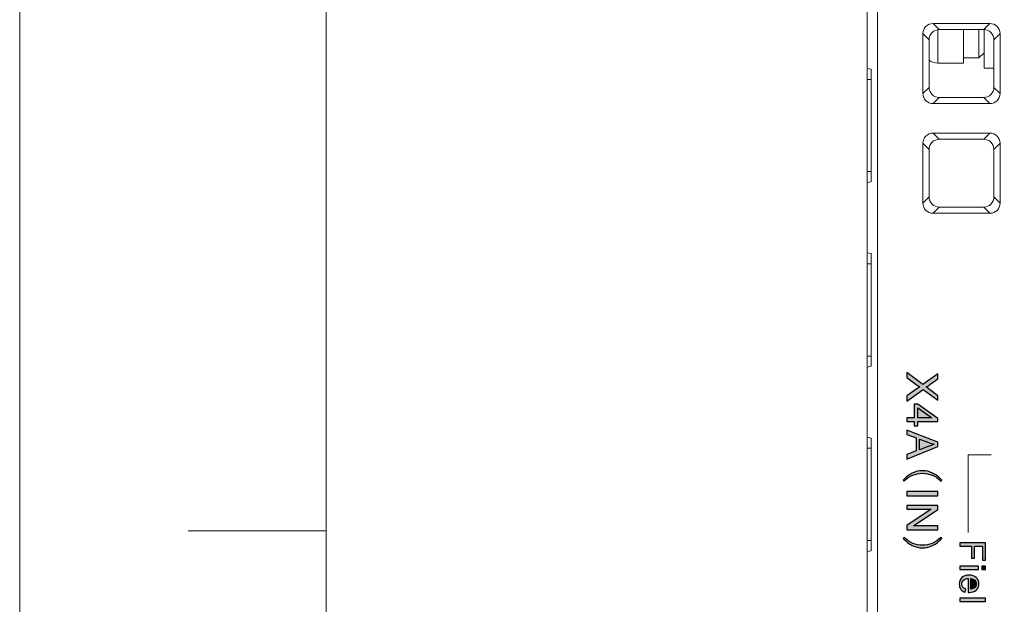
# Model space of a CAD drawing. Header units: millimetres. Extents: x -296 to 295, y -209 to 209.
# Tile 7 of 140: x -296 to -248, y -134 to -106. Entities that reach past the tile are written whole.
import ezdxf
from ezdxf.lldxf.tags import DXFTag

# ---------------------------------------------------------------- set-up
doc = ezdxf.new("R2010")
doc.units = ezdxf.units.MM
doc.header["$MEASUREMENT"] = 0
doc.layers.add('layer 1', color=7, linetype='Continuous')
tags = doc.linetypes.add('New Line1', pattern=[0.2, 0.1, -0.1]).pattern_tags.tags
tags[6:7] = [DXFTag(74, 4), DXFTag(75, 0), DXFTag(340, '0'), DXFTag(46, 1.0), DXFTag(50, 0.0), DXFTag(44, 0.0), DXFTag(45, 0.0)]
tags[4:5] = [DXFTag(74, 4), DXFTag(75, 0), DXFTag(340, '0'), DXFTag(46, 1.0), DXFTag(50, 0.0), DXFTag(44, 0.0), DXFTag(45, 0.0)]

msp = doc.modelspace()

# ---------------------------------------------------------------- hatches: boundary and pattern name
at = {"layer": 'layer 1'}
h = msp.add_hatch(color=250, dxfattribs=at)
edge = h.paths.add_edge_path()
edge.add_spline(control_points=[(-252.9222, -122.7421), (-252.9222, -122.7421), (-252.1358, -123.3277), (-252.1358, -123.3277), (-252.1358, -123.3277), (-251.4066, -122.8119), (-251.4066, -122.8119), (-251.4066, -122.8119), (-251.4066, -123.0508), (-251.4066, -123.0508), (-251.4066, -123.0508), (-251.7944, -123.327), (-251.7944, -123.327), (-251.8748, -123.3845), (-251.9362, -123.4244), (-251.9789, -123.4473), (-251.9259, -123.4815), (-251.8695, -123.5217), (-251.8099, -123.5679), (-251.8099, -123.5679), (-251.4066, -123.8706), (-251.4066, -123.8706), (-251.4066, -123.8706), (-251.4066, -124.0904), (-251.4066, -124.0904), (-251.4066, -124.0904), (-252.127, -123.5641), (-252.127, -123.5641), (-252.127, -123.5641), (-252.9222, -124.1306), (-252.9222, -124.1306), (-252.9222, -124.1306), (-252.9222, -123.8844), (-252.9222, -123.8844), (-252.9222, -123.8844), (-252.3817, -123.502), (-252.3817, -123.502), (-252.351, -123.4801), (-252.3204, -123.4593), (-252.29, -123.4399), (-252.3408, -123.406), (-252.3764, -123.382), (-252.3966, -123.3672), (-252.3966, -123.3672), (-252.9222, -122.983), (-252.9222, -122.983), (-252.9222, -122.983), (-252.9222, -122.7421), (-252.9222, -122.7421)], knot_values=[0, 0, 0, 0, 0.0625, 0.0625, 0.0625, 0.125, 0.125, 0.125, 0.1875, 0.1875, 0.1875, 0.25, 0.25, 0.25, 0.3125, 0.3125, 0.3125, 0.375, 0.375, 0.375, 0.4375, 0.4375, 0.4375, 0.5, 0.5, 0.5, 0.5625, 0.5625, 0.5625, 0.625, 0.625, 0.625, 0.6875, 0.6875, 0.6875, 0.75, 0.75, 0.75, 0.8125, 0.8125, 0.8125, 0.875, 0.875, 0.875, 0.9375, 0.9375, 0.9375, 1, 1, 1, 1], degree=3, periodic=1)
h = msp.add_hatch(color=250, dxfattribs=at)
edge = h.paths.add_edge_path()
edge.add_spline(control_points=[(-252.9222, -124.946), (-252.9222, -124.946), (-252.5602, -124.946), (-252.5602, -124.946), (-252.5602, -124.946), (-252.5602, -124.2877), (-252.5602, -124.2877), (-252.5602, -124.2877), (-252.3888, -124.2877), (-252.3888, -124.2877), (-252.3888, -124.2877), (-251.4066, -124.9799), (-251.4066, -124.9799), (-251.4066, -124.9799), (-251.4066, -125.1323), (-251.4066, -125.1323), (-251.4066, -125.1323), (-252.3888, -125.1323), (-252.3888, -125.1323), (-252.3888, -125.1323), (-252.3888, -125.3376), (-252.3888, -125.3376), (-252.3888, -125.3376), (-252.5602, -125.3376), (-252.5602, -125.3376), (-252.5602, -125.3376), (-252.5602, -125.1323), (-252.5602, -125.1323), (-252.5602, -125.1323), (-252.9222, -125.1323), (-252.9222, -125.1323), (-252.9222, -125.1323), (-252.9222, -124.946), (-252.9222, -124.946)], knot_values=[0, 0, 0, 0, 0.0909091, 0.0909091, 0.0909091, 0.1818182, 0.1818182, 0.1818182, 0.2727273, 0.2727273, 0.2727273, 0.3636364, 0.3636364, 0.3636364, 0.4545455, 0.4545455, 0.4545455, 0.5454545, 0.5454545, 0.5454545, 0.6363636, 0.6363636, 0.6363636, 0.7272727, 0.7272727, 0.7272727, 0.8181818, 0.8181818, 0.8181818, 0.9090909, 0.9090909, 0.9090909, 1, 1, 1, 1], degree=3, periodic=1)
h = msp.add_hatch(color=250, dxfattribs=at)
edge = h.paths.add_edge_path()
edge.add_spline(control_points=[(-252.3888, -124.946), (-252.3888, -124.946), (-251.7069, -124.946), (-251.7069, -124.946), (-251.7069, -124.946), (-252.3888, -124.4708), (-252.3888, -124.4708), (-252.3888, -124.4708), (-252.3888, -124.946), (-252.3888, -124.946)], knot_values=[0, 0, 0, 0, 0.3333333, 0.3333333, 0.3333333, 0.6666667, 0.6666667, 0.6666667, 1, 1, 1, 1], degree=3, periodic=1)
h = msp.add_hatch(color=250, dxfattribs=at)
edge = h.paths.add_edge_path()
edge.add_spline(control_points=[(-252.9222, -125.5539), (-252.9222, -125.5539), (-251.4066, -126.1353), (-251.4066, -126.1353), (-251.4066, -126.1353), (-251.4066, -126.3558), (-251.4066, -126.3558), (-251.4066, -126.3558), (-252.9222, -126.9728), (-252.9222, -126.9728), (-252.9222, -126.9728), (-252.9222, -126.7446), (-252.9222, -126.7446), (-252.9222, -126.7446), (-252.4629, -126.5692), (-252.4629, -126.5692), (-252.4629, -126.5692), (-252.4629, -125.9311), (-252.4629, -125.9311), (-252.4629, -125.9311), (-252.9222, -125.7667), (-252.9222, -125.7667), (-252.9222, -125.7667), (-252.9222, -125.5539), (-252.9222, -125.5539)], knot_values=[0, 0, 0, 0, 0.125, 0.125, 0.125, 0.25, 0.25, 0.25, 0.375, 0.375, 0.375, 0.5, 0.5, 0.5, 0.625, 0.625, 0.625, 0.75, 0.75, 0.75, 0.875, 0.875, 0.875, 1, 1, 1, 1], degree=3, periodic=1)
h = msp.add_hatch(color=250, dxfattribs=at)
edge = h.paths.add_edge_path()
edge.add_spline(control_points=[(-252.2999, -125.99), (-252.2999, -125.99), (-252.2999, -126.5064), (-252.2999, -126.5064), (-252.2999, -126.5064), (-251.8797, -126.3484), (-251.8797, -126.3484), (-251.752, -126.3008), (-251.6465, -126.2648), (-251.5633, -126.2397), (-251.6621, -126.2189), (-251.7591, -126.1911), (-251.855, -126.1561), (-251.855, -126.1561), (-252.2999, -125.99), (-252.2999, -125.99)], knot_values=[0, 0, 0, 0, 0.2, 0.2, 0.2, 0.4, 0.4, 0.4, 0.6, 0.6, 0.6, 0.8, 0.8, 0.8, 1, 1, 1, 1], degree=3, periodic=1)
h = msp.add_hatch(color=250, dxfattribs=at)
edge = h.paths.add_edge_path()
edge.add_spline(control_points=[(-251.2105, -127.996), (-251.2105, -127.996), (-251.2521, -128.0373), (-251.2521, -128.0373), (-251.3844, -127.9106), (-251.5262, -127.8154), (-251.6779, -127.7522), (-251.8293, -127.6887), (-251.988, -127.657), (-252.1531, -127.657), (-252.3242, -127.657), (-252.484, -127.6887), (-252.6329, -127.7522), (-252.7818, -127.8154), (-252.9222, -127.9106), (-253.0545, -128.0373), (-253.0545, -128.0373), (-253.0958, -127.996), (-253.0958, -127.996), (-252.9582, -127.8418), (-252.8107, -127.7261), (-252.6534, -127.6488), (-252.4964, -127.5716), (-252.3295, -127.5331), (-252.1531, -127.5331), (-251.9824, -127.5331), (-251.8183, -127.5716), (-251.6614, -127.6488), (-251.504, -127.7261), (-251.3541, -127.8418), (-251.2105, -127.996)], knot_values=[0, 0, 0, 0, 0.1, 0.1, 0.1, 0.2, 0.2, 0.2, 0.3, 0.3, 0.3, 0.4, 0.4, 0.4, 0.5, 0.5, 0.5, 0.6, 0.6, 0.6, 0.7, 0.7, 0.7, 0.8, 0.8, 0.8, 0.9, 0.9, 0.9, 1, 1, 1, 1], degree=3, periodic=1)
h = msp.add_hatch(color=250, dxfattribs=at)
edge = h.paths.add_edge_path()
edge.add_spline(control_points=[(-252.9222, -128.5534), (-252.9222, -128.5534), (-251.4066, -128.5534), (-251.4066, -128.5534), (-251.4066, -128.5534), (-251.4066, -128.7544), (-251.4066, -128.7544), (-251.4066, -128.7544), (-252.9222, -128.7544), (-252.9222, -128.7544), (-252.9222, -128.7544), (-252.9222, -128.5534), (-252.9222, -128.5534)], knot_values=[0, 0, 0, 0, 0.25, 0.25, 0.25, 0.5, 0.5, 0.5, 0.75, 0.75, 0.75, 1, 1, 1, 1], degree=3, periodic=1)
h = msp.add_hatch(color=250, dxfattribs=at)
edge = h.paths.add_edge_path()
edge.add_spline(control_points=[(-252.9222, -129.2231), (-252.9222, -129.2231), (-251.4066, -129.2231), (-251.4066, -129.2231), (-251.4066, -129.2231), (-251.4066, -129.4291), (-251.4066, -129.4291), (-251.4066, -129.4291), (-252.5962, -130.2243), (-252.5962, -130.2243), (-252.5962, -130.2243), (-251.4066, -130.2243), (-251.4066, -130.2243), (-251.4066, -130.2243), (-251.4066, -130.4169), (-251.4066, -130.4169), (-251.4066, -130.4169), (-252.9222, -130.4169), (-252.9222, -130.4169), (-252.9222, -130.4169), (-252.9222, -130.2109), (-252.9222, -130.2109), (-252.9222, -130.2109), (-251.7326, -129.4157), (-251.7326, -129.4157), (-251.7326, -129.4157), (-252.9222, -129.4157), (-252.9222, -129.4157), (-252.9222, -129.4157), (-252.9222, -129.2231), (-252.9222, -129.2231)], knot_values=[0, 0, 0, 0, 0.1, 0.1, 0.1, 0.2, 0.2, 0.2, 0.3, 0.3, 0.3, 0.4, 0.4, 0.4, 0.5, 0.5, 0.5, 0.6, 0.6, 0.6, 0.7, 0.7, 0.7, 0.8, 0.8, 0.8, 0.9, 0.9, 0.9, 1, 1, 1, 1], degree=3, periodic=1)
h = msp.add_hatch(color=250, dxfattribs=at)
edge = h.paths.add_edge_path()
edge.add_spline(control_points=[(-251.6779, -131.0764), (-251.5262, -131.0129), (-251.3844, -130.918), (-251.2521, -130.791), (-251.2521, -130.791), (-251.2105, -130.8326), (-251.2105, -130.8326), (-251.3541, -130.9867), (-251.504, -131.1025), (-251.6614, -131.1797), (-251.8183, -131.257), (-251.9824, -131.2954), (-252.1531, -131.2954), (-252.3295, -131.2954), (-252.4964, -131.257), (-252.6534, -131.1797), (-252.8107, -131.1025), (-252.9582, -130.9867), (-253.0958, -130.8326), (-253.0958, -130.8326), (-253.0545, -130.791), (-253.0545, -130.791), (-252.9222, -130.918), (-252.7818, -131.0129), (-252.6329, -131.0764), (-252.484, -131.1399), (-252.3242, -131.1716), (-252.1531, -131.1716), (-251.988, -131.1716), (-251.8293, -131.1399), (-251.6779, -131.0764)], knot_values=[0, 0, 0, 0, 0.1, 0.1, 0.1, 0.2, 0.2, 0.2, 0.3, 0.3, 0.3, 0.4, 0.4, 0.4, 0.5, 0.5, 0.5, 0.6, 0.6, 0.6, 0.7, 0.7, 0.7, 0.8, 0.8, 0.8, 0.9, 0.9, 0.9, 1, 1, 1, 1], degree=3, periodic=1)
h = msp.add_hatch(color=250, dxfattribs=at)
edge = h.paths.add_edge_path()
edge.add_spline(control_points=[(-250.343, -131.0443), (-250.343, -131.0443), (-249.08, -131.0443), (-249.08, -131.0443), (-249.08, -131.0443), (-249.08, -131.8963), (-249.08, -131.8963), (-249.08, -131.8963), (-249.2282, -131.8963), (-249.2282, -131.8963), (-249.2282, -131.8963), (-249.2282, -131.2119), (-249.2282, -131.2119), (-249.2282, -131.2119), (-249.6216, -131.2119), (-249.6216, -131.2119), (-249.6216, -131.2119), (-249.6216, -131.8046), (-249.6216, -131.8046), (-249.6216, -131.8046), (-249.7697, -131.8046), (-249.7697, -131.8046), (-249.7697, -131.8046), (-249.7697, -131.2119), (-249.7697, -131.2119), (-249.7697, -131.2119), (-250.343, -131.2119), (-250.343, -131.2119), (-250.343, -131.2119), (-250.343, -131.0443), (-250.343, -131.0443)], knot_values=[0, 0, 0, 0, 0.1, 0.1, 0.1, 0.2, 0.2, 0.2, 0.3, 0.3, 0.3, 0.4, 0.4, 0.4, 0.5, 0.5, 0.5, 0.6, 0.6, 0.6, 0.7, 0.7, 0.7, 0.8, 0.8, 0.8, 0.9, 0.9, 0.9, 1, 1, 1, 1], degree=3, periodic=1)
h = msp.add_hatch(color=250, dxfattribs=at)
edge = h.paths.add_edge_path()
edge.add_spline(control_points=[(-250.343, -132.1915), (-250.343, -132.1915), (-249.4275, -132.1915), (-249.4275, -132.1915), (-249.4275, -132.1915), (-249.4275, -132.3467), (-249.4275, -132.3467), (-249.4275, -132.3467), (-250.343, -132.3467), (-250.343, -132.3467), (-250.343, -132.3467), (-250.343, -132.1915), (-250.343, -132.1915)], knot_values=[0, 0, 0, 0, 0.25, 0.25, 0.25, 0.5, 0.5, 0.5, 0.75, 0.75, 0.75, 1, 1, 1, 1], degree=3, periodic=1)
h = msp.add_hatch(color=250, dxfattribs=at)
edge = h.paths.add_edge_path()
edge.add_spline(control_points=[(-249.2564, -132.1915), (-249.2564, -132.1915), (-249.08, -132.1915), (-249.08, -132.1915), (-249.08, -132.1915), (-249.08, -132.3467), (-249.08, -132.3467), (-249.08, -132.3467), (-249.2564, -132.3467), (-249.2564, -132.3467), (-249.2564, -132.3467), (-249.2564, -132.1915), (-249.2564, -132.1915)], knot_values=[0, 0, 0, 0, 0.25, 0.25, 0.25, 0.5, 0.5, 0.5, 0.75, 0.75, 0.75, 1, 1, 1, 1], degree=3, periodic=1)
h = msp.add_hatch(color=250, dxfattribs=at)
edge = h.paths.add_edge_path()
edge.add_spline(control_points=[(-250.0467, -133.3058), (-250.0467, -133.3058), (-250.0678, -133.4664), (-250.0678, -133.4664), (-250.161, -133.4414), (-250.2336, -133.3946), (-250.2851, -133.3264), (-250.3365, -133.2582), (-250.3624, -133.1712), (-250.3624, -133.0651), (-250.3624, -132.9316), (-250.3212, -132.8258), (-250.2389, -132.7476), (-250.1569, -132.6694), (-250.0414, -132.6303), (-249.8929, -132.6303), (-249.7395, -132.6303), (-249.6201, -132.6697), (-249.5354, -132.7487), (-249.4505, -132.8278), (-249.4081, -132.9304), (-249.4081, -133.0565), (-249.4081, -133.1785), (-249.4496, -133.2782), (-249.5328, -133.3555), (-249.616, -133.4328), (-249.733, -133.4716), (-249.8838, -133.4716), (-249.8929, -133.4716), (-249.9067, -133.4714), (-249.925, -133.4708), (-249.925, -133.4708), (-249.925, -132.789), (-249.925, -132.789), (-250.0252, -132.7949), (-250.1022, -132.8231), (-250.1554, -132.8743), (-250.2086, -132.9251), (-250.2354, -132.9889), (-250.2354, -133.0651), (-250.2354, -133.1218), (-250.2204, -133.1703), (-250.1904, -133.2103), (-250.1604, -133.2506), (-250.1125, -133.2823), (-250.0467, -133.3058)], knot_values=[0, 0, 0, 0, 0.0666667, 0.0666667, 0.0666667, 0.1333333, 0.1333333, 0.1333333, 0.2, 0.2, 0.2, 0.2666667, 0.2666667, 0.2666667, 0.3333333, 0.3333333, 0.3333333, 0.4, 0.4, 0.4, 0.4666667, 0.4666667, 0.4666667, 0.5333333, 0.5333333, 0.5333333, 0.6, 0.6, 0.6, 0.6666667, 0.6666667, 0.6666667, 0.7333333, 0.7333333, 0.7333333, 0.8, 0.8, 0.8, 0.8666667, 0.8666667, 0.8666667, 0.9333333, 0.9333333, 0.9333333, 1, 1, 1, 1], degree=3, periodic=1)
h = msp.add_hatch(color=250, dxfattribs=at)
edge = h.paths.add_edge_path()
edge.add_spline(control_points=[(-249.798, -132.7978), (-249.798, -132.7978), (-249.798, -133.3076), (-249.798, -133.3076), (-249.7209, -133.3008), (-249.6633, -133.2811), (-249.6248, -133.2491), (-249.5651, -133.2), (-249.5351, -133.1359), (-249.5351, -133.0574), (-249.5351, -132.9863), (-249.5589, -132.9266), (-249.6066, -132.8781), (-249.6542, -132.8299), (-249.718, -132.8031), (-249.798, -132.7978)], knot_values=[0, 0, 0, 0, 0.2, 0.2, 0.2, 0.4, 0.4, 0.4, 0.6, 0.6, 0.6, 0.8, 0.8, 0.8, 1, 1, 1, 1], degree=3, periodic=1)
h = msp.add_hatch(color=250, dxfattribs=at)
edge = h.paths.add_edge_path()
edge.add_spline(control_points=[(-250.343, -133.7569), (-250.343, -133.7569), (-249.08, -133.7569), (-249.08, -133.7569), (-249.08, -133.7569), (-249.08, -133.9121), (-249.08, -133.9121), (-249.08, -133.9121), (-250.343, -133.9121), (-250.343, -133.9121), (-250.343, -133.9121), (-250.343, -133.7569), (-250.343, -133.7569)], knot_values=[0, 0, 0, 0, 0.25, 0.25, 0.25, 0.5, 0.5, 0.5, 0.75, 0.75, 0.75, 1, 1, 1, 1], degree=3, periodic=1)

# ---------------------------------------------------------------- linework, layer by layer
at = {"layer": 'layer 1', "color": 1, "lineweight": 0}
msp.add_open_spline([(295.3283, 209.2747), (295.3283, 209.2747), (295.3283, -208.9236), (295.3283, -208.9236), (295.3283, -208.9236), (-296.1944, -208.9236), (-296.1944, -208.9236), (-296.1944, -208.9236), (-296.1944, 209.2747), (-296.1944, 209.2747), (-296.1944, 209.2747), (295.3283, 209.2747), (295.3283, 209.2747)], degree=3, knots=[0, 0, 0, 0, 0.25, 0.25, 0.25, 0.5, 0.5, 0.5, 0.75, 0.75, 0.75, 1, 1, 1, 1], dxfattribs=at)
at = {"layer": 'layer 1', "color": 5, "lineweight": 0}
msp.add_open_spline([(-281.2487, 194.7284), (-281.2487, 194.7284), (-281.2487, -197.0649), (-281.2487, -197.0649), (-281.2487, -197.0649), (283.3586, -197.0649), (283.3586, -197.0649)], degree=3, knots=[0, 0, 0, 0, 0.5, 0.5, 0.5, 1, 1, 1, 1], dxfattribs=at)
at = {"layer": 'layer 1', "lineweight": 9}
for points in [[(-254.3543, -167.3124), (-254.3543, -167.3124), (-254.3543, -33.4384), (-254.3543, -33.4384)], [(-254.8543, -107.9031), (-254.8543, -107.9031), (-254.8543, -98.9384), (-254.8543, -98.9384)], [(-251.6424, -105.7073), (-251.6424, -105.7073), (-251.3424, -106.0074), (-251.3424, -106.0074)], [(-251.6424, -105.7073), (-251.6424, -105.7073), (-248.8661, -105.7073), (-248.8661, -105.7073)], [(-251.4043, -107.6384), (-251.4043, -107.6384), (-251.4043, -106.0197), (-251.4043, -106.0197)], [(-249.1662, -106.0074), (-249.1662, -106.0074), (-251.3424, -106.0074), (-251.3424, -106.0074)], [(-250.1543, -107.6383), (-250.1543, -107.6383), (-250.1543, -106.0074), (-250.1543, -106.0074)], [(-249.4043, -106.0074), (-249.4043, -106.0074), (-249.4043, -107.3884), (-249.4043, -107.3884)], [(-249.1662, -106.0074), (-249.1662, -106.0074), (-248.8661, -105.7073), (-248.8661, -105.7073)], [(-249.1543, -106.0097), (-249.1543, -106.0097), (-249.1543, -107.8883), (-249.1543, -107.8883)], [(-248.3732, -106.2002), (-248.3732, -105.9264), (-248.5924, -105.7073), (-248.8661, -105.7073)], [(-252.1354, -109.1265), (-252.1354, -109.1265), (-252.1354, -106.2002), (-252.1354, -106.2002)], [(-251.8352, -106.4999), (-251.8352, -106.4999), (-252.1354, -106.2002), (-252.1354, -106.2002)], [(-251.8346, -108.8253), (-251.8346, -108.8253), (-251.8352, -106.4999), (-251.8352, -106.4999)], [(-248.6737, -108.8236), (-248.6737, -108.8236), (-248.6737, -106.4982), (-248.6737, -106.4982)], [(-248.3732, -106.2002), (-248.3732, -106.2002), (-248.6734, -106.4997), (-248.6734, -106.4997)], [(-248.3732, -106.2002), (-248.3732, -106.2002), (-248.3732, -109.1265), (-248.3732, -109.1265)], [(-251.8359, -107.5017), (-251.7095, -107.5906), (-251.5588, -107.6384), (-251.4043, -107.6384)], [(-250.1543, -107.3884), (-250.1543, -107.3884), (-249.4043, -107.3884), (-249.4043, -107.3884)], [(-249.1543, -107.1384), (-249.1543, -107.1384), (-249.4043, -107.3884), (-249.4043, -107.3884)], [(-254.6543, -107.9384), (-254.6543, -107.9384), (-254.8543, -107.9031), (-254.8543, -107.9031)], [(-254.8543, -116.9031), (-254.8543, -116.9031), (-254.8543, -107.9384), (-254.8543, -107.9384)], [(-254.6543, -107.9384), (-254.6543, -107.9384), (-254.6543, -113.4384), (-254.6543, -113.4384)], [(-250.1543, -107.6384), (-250.1543, -107.6384), (-251.4043, -107.6384), (-251.4043, -107.6384)], [(-249.1543, -107.8884), (-249.1543, -107.8884), (-248.6737, -107.8884), (-248.6737, -107.8884)], [(-254.8543, -108.4384), (-254.8543, -108.4384), (-254.6543, -108.4384), (-254.6543, -108.4384)], [(-252.1354, -109.1265), (-252.1354, -109.1265), (-251.8346, -108.8253), (-251.8346, -108.8253)], [(-248.674, -108.825), (-248.674, -108.825), (-248.3732, -109.1265), (-248.3732, -109.1265)], [(-251.3416, -109.3185), (-251.3416, -109.3185), (-251.6424, -109.6194), (-251.6424, -109.6194)], [(-251.3416, -109.3185), (-251.3416, -109.3185), (-249.167, -109.3185), (-249.167, -109.3185)], [(-248.8661, -109.6194), (-248.8661, -109.6194), (-249.167, -109.3185), (-249.167, -109.3185)], [(-248.8661, -109.6194), (-248.5924, -109.6194), (-248.3732, -109.4003), (-248.3732, -109.1265)], [(-248.8661, -109.6194), (-248.8661, -109.6194), (-251.6424, -109.6194), (-251.6424, -109.6194)], [(-251.6424, -111.0573), (-251.6424, -111.0573), (-251.3411, -111.3587), (-251.3411, -111.3587)], [(-251.6424, -111.0573), (-251.6424, -111.0573), (-248.8661, -111.0573), (-248.8661, -111.0573)], [(-249.1675, -111.3587), (-249.1675, -111.3587), (-251.3411, -111.3587), (-251.3411, -111.3587)], [(-249.1675, -111.3587), (-249.1675, -111.3587), (-248.8661, -111.0573), (-248.8661, -111.0573)], [(-248.3732, -111.5502), (-248.3732, -111.2764), (-248.5924, -111.0573), (-248.8661, -111.0573)], [(-252.1354, -114.4765), (-252.1354, -114.4765), (-252.1354, -111.5502), (-252.1354, -111.5502)], [(-251.8338, -111.8512), (-251.8338, -111.8512), (-252.1354, -111.5502), (-252.1354, -111.5502)], [(-251.8333, -114.1737), (-251.8333, -114.1737), (-251.8338, -111.8512), (-251.8338, -111.8512)], [(-248.675, -114.1725), (-248.675, -114.1725), (-248.675, -111.8496), (-248.675, -111.8496)], [(-248.3732, -111.5502), (-248.3732, -111.5502), (-248.6747, -111.851), (-248.6747, -111.851)], [(-248.3732, -111.5502), (-248.3732, -111.5502), (-248.3732, -114.4765), (-248.3732, -114.4765)], [(-254.6543, -112.9384), (-254.6543, -112.9384), (-254.8543, -112.9384), (-254.8543, -112.9384)], [(-254.6543, -113.4384), (-254.6543, -113.4384), (-254.8543, -113.4736), (-254.8543, -113.4736)], [(-252.1354, -114.4765), (-252.1354, -114.4765), (-251.8333, -114.1737), (-251.8333, -114.1737)], [(-248.6753, -114.1739), (-248.6753, -114.1739), (-248.3732, -114.4765), (-248.3732, -114.4765)], [(-252.1354, -114.4765), (-252.1354, -114.7503), (-251.9162, -114.9694), (-251.6424, -114.9694)], [(-251.3402, -114.6672), (-251.3402, -114.6672), (-251.6424, -114.9694), (-251.6424, -114.9694)], [(-249.1683, -114.6672), (-249.1683, -114.6672), (-251.3402, -114.6672), (-251.3402, -114.6672)], [(-248.8661, -114.9694), (-248.8661, -114.9694), (-249.1683, -114.6672), (-249.1683, -114.6672)], [(-248.8661, -114.9694), (-248.8661, -114.9694), (-251.6424, -114.9694), (-251.6424, -114.9694)], [(-254.6543, -116.9384), (-254.6543, -116.9384), (-254.8543, -116.9031), (-254.8543, -116.9031)], [(-254.8543, -125.9031), (-254.8543, -125.9031), (-254.8543, -116.9384), (-254.8543, -116.9384)], [(-254.6543, -116.9384), (-254.6543, -116.9384), (-254.6543, -122.4384), (-254.6543, -122.4384)], [(-254.8543, -117.4384), (-254.8543, -117.4384), (-254.6543, -117.4384), (-254.6543, -117.4384)], [(-254.6543, -121.9384), (-254.6543, -121.9384), (-254.8543, -121.9384), (-254.8543, -121.9384)], [(-254.6543, -122.4384), (-254.6543, -122.4384), (-254.8543, -122.4736), (-254.8543, -122.4736)], [(-254.6543, -125.9384), (-254.6543, -125.9384), (-254.8543, -125.9031), (-254.8543, -125.9031)], [(-254.8543, -134.9031), (-254.8543, -134.9031), (-254.8543, -125.9384), (-254.8543, -125.9384)], [(-254.6543, -125.9384), (-254.6543, -125.9384), (-254.6543, -131.4384), (-254.6543, -131.4384)], [(-254.8543, -126.4384), (-254.8543, -126.4384), (-254.6543, -126.4384), (-254.6543, -126.4384)], [(-254.6543, -130.9384), (-254.6543, -130.9384), (-254.8543, -130.9384), (-254.8543, -130.9384)], [(-254.6543, -131.4384), (-254.6543, -131.4384), (-254.8543, -131.4736), (-254.8543, -131.4736)]]:
    msp.add_open_spline(points, degree=3, dxfattribs=at)
for points in [[(-252.1354, -106.2002), (-252.1353, -106.0743), (-252.0833, -105.9428), (-251.9916, -105.8511), (-251.8998, -105.7593), (-251.7683, -105.7073), (-251.6424, -105.7073)], [(-251.3424, -106.0074), (-251.4679, -106.0074), (-251.599, -106.0591), (-251.6908, -106.1505), (-251.7825, -106.2419), (-251.8348, -106.3729), (-251.8349, -106.4985)], [(-248.6737, -106.4982), (-248.6738, -106.3727), (-248.7262, -106.2418), (-248.8179, -106.1504), (-248.9096, -106.0591), (-249.0407, -106.0074), (-249.1662, -106.0074)], [(-251.8349, -108.8238), (-251.8349, -108.95), (-251.7832, -109.082), (-251.6914, -109.1741), (-251.5996, -109.2662), (-251.4677, -109.3185), (-251.3416, -109.3185)], [(-249.167, -109.3185), (-249.0408, -109.3185), (-248.9089, -109.2662), (-248.8171, -109.174), (-248.7253, -109.0818), (-248.6735, -108.9498), (-248.6737, -108.8236)], [(-251.6424, -109.6194), (-251.7683, -109.6194), (-251.8998, -109.5674), (-251.9916, -109.4756), (-252.0833, -109.3839), (-252.1354, -109.2524), (-252.1354, -109.1265)], [(-252.1354, -111.5502), (-252.1353, -111.4243), (-252.0833, -111.2928), (-251.9916, -111.2011), (-251.8998, -111.1093), (-251.7683, -111.0573), (-251.6424, -111.0573)], [(-251.3411, -111.3587), (-251.4666, -111.3587), (-251.5977, -111.4104), (-251.6895, -111.5018), (-251.7812, -111.5932), (-251.8335, -111.7243), (-251.8336, -111.8498)], [(-248.675, -111.8496), (-248.6752, -111.7241), (-248.7275, -111.5931), (-248.8192, -111.5018), (-248.9109, -111.4104), (-249.042, -111.3587), (-249.1675, -111.3587)], [(-251.8336, -114.1723), (-251.8337, -114.2985), (-251.782, -114.4305), (-251.6901, -114.5227), (-251.5983, -114.6149), (-251.4664, -114.6672), (-251.3402, -114.6672)], [(-249.1683, -114.6672), (-249.0422, -114.6672), (-248.9103, -114.6149), (-248.8185, -114.5228), (-248.7267, -114.4306), (-248.675, -114.2987), (-248.675, -114.1725)], [(-248.3732, -114.4765), (-248.3731, -114.6024), (-248.4252, -114.7339), (-248.517, -114.8256), (-248.6088, -114.9174), (-248.7403, -114.9694), (-248.8661, -114.9694)]]:
    msp.add_open_spline(points, degree=3, knots=[0, 0, 0, 0, 0.5, 0.5, 0.5, 1, 1, 1, 1], dxfattribs=at)
at = {"layer": 'layer 1', "linetype": 'New Line1', "lineweight": 9}
msp.add_open_spline([(-254.8543, -116.3884), (-254.8543, -116.3884), (-254.8543, -161.3884), (-254.8543, -161.3884)], degree=3, dxfattribs=at)
at = {"layer": 'layer 1', "color": 250}
for points, knots in [([(-252.9222, -122.7421), (-252.9222, -122.7421), (-252.1358, -123.3277), (-252.1358, -123.3277), (-252.1358, -123.3277), (-251.4066, -122.8119), (-251.4066, -122.8119), (-251.4066, -122.8119), (-251.4066, -123.0508), (-251.4066, -123.0508), (-251.4066, -123.0508), (-251.7944, -123.327), (-251.7944, -123.327), (-251.8748, -123.3845), (-251.9362, -123.4244), (-251.9789, -123.4473), (-251.9259, -123.4815), (-251.8695, -123.5217), (-251.8099, -123.5679), (-251.8099, -123.5679), (-251.4066, -123.8706), (-251.4066, -123.8706), (-251.4066, -123.8706), (-251.4066, -124.0904), (-251.4066, -124.0904), (-251.4066, -124.0904), (-252.127, -123.5641), (-252.127, -123.5641), (-252.127, -123.5641), (-252.9222, -124.1306), (-252.9222, -124.1306), (-252.9222, -124.1306), (-252.9222, -123.8844), (-252.9222, -123.8844), (-252.9222, -123.8844), (-252.3817, -123.502), (-252.3817, -123.502), (-252.351, -123.4801), (-252.3204, -123.4593), (-252.29, -123.4399), (-252.3408, -123.406), (-252.3764, -123.382), (-252.3966, -123.3672), (-252.3966, -123.3672), (-252.9222, -122.983), (-252.9222, -122.983), (-252.9222, -122.983), (-252.9222, -122.7421), (-252.9222, -122.7421)], [0, 0, 0, 0, 0.0625, 0.0625, 0.0625, 0.125, 0.125, 0.125, 0.1875, 0.1875, 0.1875, 0.25, 0.25, 0.25, 0.3125, 0.3125, 0.3125, 0.375, 0.375, 0.375, 0.4375, 0.4375, 0.4375, 0.5, 0.5, 0.5, 0.5625, 0.5625, 0.5625, 0.625, 0.625, 0.625, 0.6875, 0.6875, 0.6875, 0.75, 0.75, 0.75, 0.8125, 0.8125, 0.8125, 0.875, 0.875, 0.875, 0.9375, 0.9375, 0.9375, 1, 1, 1, 1]), ([(-252.9222, -124.946), (-252.9222, -124.946), (-252.5602, -124.946), (-252.5602, -124.946), (-252.5602, -124.946), (-252.5602, -124.2877), (-252.5602, -124.2877), (-252.5602, -124.2877), (-252.3888, -124.2877), (-252.3888, -124.2877), (-252.3888, -124.2877), (-251.4066, -124.9799), (-251.4066, -124.9799), (-251.4066, -124.9799), (-251.4066, -125.1323), (-251.4066, -125.1323), (-251.4066, -125.1323), (-252.3888, -125.1323), (-252.3888, -125.1323), (-252.3888, -125.1323), (-252.3888, -125.3376), (-252.3888, -125.3376), (-252.3888, -125.3376), (-252.5602, -125.3376), (-252.5602, -125.3376), (-252.5602, -125.3376), (-252.5602, -125.1323), (-252.5602, -125.1323), (-252.5602, -125.1323), (-252.9222, -125.1323), (-252.9222, -125.1323), (-252.9222, -125.1323), (-252.9222, -124.946), (-252.9222, -124.946)], [0, 0, 0, 0, 0.0909091, 0.0909091, 0.0909091, 0.1818182, 0.1818182, 0.1818182, 0.2727273, 0.2727273, 0.2727273, 0.3636364, 0.3636364, 0.3636364, 0.4545455, 0.4545455, 0.4545455, 0.5454545, 0.5454545, 0.5454545, 0.6363636, 0.6363636, 0.6363636, 0.7272727, 0.7272727, 0.7272727, 0.8181818, 0.8181818, 0.8181818, 0.9090909, 0.9090909, 0.9090909, 1, 1, 1, 1]), ([(-252.3888, -124.946), (-252.3888, -124.946), (-251.7069, -124.946), (-251.7069, -124.946), (-251.7069, -124.946), (-252.3888, -124.4708), (-252.3888, -124.4708), (-252.3888, -124.4708), (-252.3888, -124.946), (-252.3888, -124.946)], [0, 0, 0, 0, 0.3333333, 0.3333333, 0.3333333, 0.6666667, 0.6666667, 0.6666667, 1, 1, 1, 1]), ([(-252.9222, -125.5539), (-252.9222, -125.5539), (-251.4066, -126.1353), (-251.4066, -126.1353), (-251.4066, -126.1353), (-251.4066, -126.3558), (-251.4066, -126.3558), (-251.4066, -126.3558), (-252.9222, -126.9728), (-252.9222, -126.9728), (-252.9222, -126.9728), (-252.9222, -126.7446), (-252.9222, -126.7446), (-252.9222, -126.7446), (-252.4629, -126.5692), (-252.4629, -126.5692), (-252.4629, -126.5692), (-252.4629, -125.9311), (-252.4629, -125.9311), (-252.4629, -125.9311), (-252.9222, -125.7667), (-252.9222, -125.7667), (-252.9222, -125.7667), (-252.9222, -125.5539), (-252.9222, -125.5539)], [0, 0, 0, 0, 0.125, 0.125, 0.125, 0.25, 0.25, 0.25, 0.375, 0.375, 0.375, 0.5, 0.5, 0.5, 0.625, 0.625, 0.625, 0.75, 0.75, 0.75, 0.875, 0.875, 0.875, 1, 1, 1, 1]), ([(-252.2999, -125.99), (-252.2999, -125.99), (-252.2999, -126.5064), (-252.2999, -126.5064), (-252.2999, -126.5064), (-251.8797, -126.3484), (-251.8797, -126.3484), (-251.752, -126.3008), (-251.6465, -126.2648), (-251.5633, -126.2397), (-251.6621, -126.2189), (-251.7591, -126.1911), (-251.855, -126.1561), (-251.855, -126.1561), (-252.2999, -125.99), (-252.2999, -125.99)], [0, 0, 0, 0, 0.2, 0.2, 0.2, 0.4, 0.4, 0.4, 0.6, 0.6, 0.6, 0.8, 0.8, 0.8, 1, 1, 1, 1]), ([(-251.2105, -127.996), (-251.2105, -127.996), (-251.2521, -128.0373), (-251.2521, -128.0373), (-251.3844, -127.9106), (-251.5262, -127.8154), (-251.6779, -127.7522), (-251.8293, -127.6887), (-251.988, -127.657), (-252.1531, -127.657), (-252.3242, -127.657), (-252.484, -127.6887), (-252.6329, -127.7522), (-252.7818, -127.8154), (-252.9222, -127.9106), (-253.0545, -128.0373), (-253.0545, -128.0373), (-253.0958, -127.996), (-253.0958, -127.996), (-252.9582, -127.8418), (-252.8107, -127.7261), (-252.6534, -127.6488), (-252.4964, -127.5716), (-252.3295, -127.5331), (-252.1531, -127.5331), (-251.9824, -127.5331), (-251.8183, -127.5716), (-251.6614, -127.6488), (-251.504, -127.7261), (-251.3541, -127.8418), (-251.2105, -127.996)], [0, 0, 0, 0, 0.1, 0.1, 0.1, 0.2, 0.2, 0.2, 0.3, 0.3, 0.3, 0.4, 0.4, 0.4, 0.5, 0.5, 0.5, 0.6, 0.6, 0.6, 0.7, 0.7, 0.7, 0.8, 0.8, 0.8, 0.9, 0.9, 0.9, 1, 1, 1, 1]), ([(-252.9222, -128.5534), (-252.9222, -128.5534), (-251.4066, -128.5534), (-251.4066, -128.5534), (-251.4066, -128.5534), (-251.4066, -128.7544), (-251.4066, -128.7544), (-251.4066, -128.7544), (-252.9222, -128.7544), (-252.9222, -128.7544), (-252.9222, -128.7544), (-252.9222, -128.5534), (-252.9222, -128.5534)], [0, 0, 0, 0, 0.25, 0.25, 0.25, 0.5, 0.5, 0.5, 0.75, 0.75, 0.75, 1, 1, 1, 1]), ([(-252.9222, -129.2231), (-252.9222, -129.2231), (-251.4066, -129.2231), (-251.4066, -129.2231), (-251.4066, -129.2231), (-251.4066, -129.4291), (-251.4066, -129.4291), (-251.4066, -129.4291), (-252.5962, -130.2243), (-252.5962, -130.2243), (-252.5962, -130.2243), (-251.4066, -130.2243), (-251.4066, -130.2243), (-251.4066, -130.2243), (-251.4066, -130.4169), (-251.4066, -130.4169), (-251.4066, -130.4169), (-252.9222, -130.4169), (-252.9222, -130.4169), (-252.9222, -130.4169), (-252.9222, -130.2109), (-252.9222, -130.2109), (-252.9222, -130.2109), (-251.7326, -129.4157), (-251.7326, -129.4157), (-251.7326, -129.4157), (-252.9222, -129.4157), (-252.9222, -129.4157), (-252.9222, -129.4157), (-252.9222, -129.2231), (-252.9222, -129.2231)], [0, 0, 0, 0, 0.1, 0.1, 0.1, 0.2, 0.2, 0.2, 0.3, 0.3, 0.3, 0.4, 0.4, 0.4, 0.5, 0.5, 0.5, 0.6, 0.6, 0.6, 0.7, 0.7, 0.7, 0.8, 0.8, 0.8, 0.9, 0.9, 0.9, 1, 1, 1, 1]), ([(-251.6779, -131.0764), (-251.5262, -131.0129), (-251.3844, -130.918), (-251.2521, -130.791), (-251.2521, -130.791), (-251.2105, -130.8326), (-251.2105, -130.8326), (-251.3541, -130.9867), (-251.504, -131.1025), (-251.6614, -131.1797), (-251.8183, -131.257), (-251.9824, -131.2954), (-252.1531, -131.2954), (-252.3295, -131.2954), (-252.4964, -131.257), (-252.6534, -131.1797), (-252.8107, -131.1025), (-252.9582, -130.9867), (-253.0958, -130.8326), (-253.0958, -130.8326), (-253.0545, -130.791), (-253.0545, -130.791), (-252.9222, -130.918), (-252.7818, -131.0129), (-252.6329, -131.0764), (-252.484, -131.1399), (-252.3242, -131.1716), (-252.1531, -131.1716), (-251.988, -131.1716), (-251.8293, -131.1399), (-251.6779, -131.0764)], [0, 0, 0, 0, 0.1, 0.1, 0.1, 0.2, 0.2, 0.2, 0.3, 0.3, 0.3, 0.4, 0.4, 0.4, 0.5, 0.5, 0.5, 0.6, 0.6, 0.6, 0.7, 0.7, 0.7, 0.8, 0.8, 0.8, 0.9, 0.9, 0.9, 1, 1, 1, 1]), ([(-250.343, -131.0443), (-250.343, -131.0443), (-249.08, -131.0443), (-249.08, -131.0443), (-249.08, -131.0443), (-249.08, -131.8963), (-249.08, -131.8963), (-249.08, -131.8963), (-249.2282, -131.8963), (-249.2282, -131.8963), (-249.2282, -131.8963), (-249.2282, -131.2119), (-249.2282, -131.2119), (-249.2282, -131.2119), (-249.6216, -131.2119), (-249.6216, -131.2119), (-249.6216, -131.2119), (-249.6216, -131.8046), (-249.6216, -131.8046), (-249.6216, -131.8046), (-249.7697, -131.8046), (-249.7697, -131.8046), (-249.7697, -131.8046), (-249.7697, -131.2119), (-249.7697, -131.2119), (-249.7697, -131.2119), (-250.343, -131.2119), (-250.343, -131.2119), (-250.343, -131.2119), (-250.343, -131.0443), (-250.343, -131.0443)], [0, 0, 0, 0, 0.1, 0.1, 0.1, 0.2, 0.2, 0.2, 0.3, 0.3, 0.3, 0.4, 0.4, 0.4, 0.5, 0.5, 0.5, 0.6, 0.6, 0.6, 0.7, 0.7, 0.7, 0.8, 0.8, 0.8, 0.9, 0.9, 0.9, 1, 1, 1, 1]), ([(-250.343, -132.1915), (-250.343, -132.1915), (-249.4275, -132.1915), (-249.4275, -132.1915), (-249.4275, -132.1915), (-249.4275, -132.3467), (-249.4275, -132.3467), (-249.4275, -132.3467), (-250.343, -132.3467), (-250.343, -132.3467), (-250.343, -132.3467), (-250.343, -132.1915), (-250.343, -132.1915)], [0, 0, 0, 0, 0.25, 0.25, 0.25, 0.5, 0.5, 0.5, 0.75, 0.75, 0.75, 1, 1, 1, 1]), ([(-249.2564, -132.1915), (-249.2564, -132.1915), (-249.08, -132.1915), (-249.08, -132.1915), (-249.08, -132.1915), (-249.08, -132.3467), (-249.08, -132.3467), (-249.08, -132.3467), (-249.2564, -132.3467), (-249.2564, -132.3467), (-249.2564, -132.3467), (-249.2564, -132.1915), (-249.2564, -132.1915)], [0, 0, 0, 0, 0.25, 0.25, 0.25, 0.5, 0.5, 0.5, 0.75, 0.75, 0.75, 1, 1, 1, 1]), ([(-250.0467, -133.3058), (-250.0467, -133.3058), (-250.0678, -133.4664), (-250.0678, -133.4664), (-250.161, -133.4414), (-250.2336, -133.3946), (-250.2851, -133.3264), (-250.3365, -133.2582), (-250.3624, -133.1712), (-250.3624, -133.0651), (-250.3624, -132.9316), (-250.3212, -132.8258), (-250.2389, -132.7476), (-250.1569, -132.6694), (-250.0414, -132.6303), (-249.8929, -132.6303), (-249.7395, -132.6303), (-249.6201, -132.6697), (-249.5354, -132.7487), (-249.4505, -132.8278), (-249.4081, -132.9304), (-249.4081, -133.0565), (-249.4081, -133.1785), (-249.4496, -133.2782), (-249.5328, -133.3555), (-249.616, -133.4328), (-249.733, -133.4716), (-249.8838, -133.4716), (-249.8929, -133.4716), (-249.9067, -133.4714), (-249.925, -133.4708), (-249.925, -133.4708), (-249.925, -132.789), (-249.925, -132.789), (-250.0252, -132.7949), (-250.1022, -132.8231), (-250.1554, -132.8743), (-250.2086, -132.9251), (-250.2354, -132.9889), (-250.2354, -133.0651), (-250.2354, -133.1218), (-250.2204, -133.1703), (-250.1904, -133.2103), (-250.1604, -133.2506), (-250.1125, -133.2823), (-250.0467, -133.3058)], [0, 0, 0, 0, 0.0666667, 0.0666667, 0.0666667, 0.1333333, 0.1333333, 0.1333333, 0.2, 0.2, 0.2, 0.2666667, 0.2666667, 0.2666667, 0.3333333, 0.3333333, 0.3333333, 0.4, 0.4, 0.4, 0.4666667, 0.4666667, 0.4666667, 0.5333333, 0.5333333, 0.5333333, 0.6, 0.6, 0.6, 0.6666667, 0.6666667, 0.6666667, 0.7333333, 0.7333333, 0.7333333, 0.8, 0.8, 0.8, 0.8666667, 0.8666667, 0.8666667, 0.9333333, 0.9333333, 0.9333333, 1, 1, 1, 1]), ([(-249.798, -132.7978), (-249.798, -132.7978), (-249.798, -133.3076), (-249.798, -133.3076), (-249.7209, -133.3008), (-249.6633, -133.2811), (-249.6248, -133.2491), (-249.5651, -133.2), (-249.5351, -133.1359), (-249.5351, -133.0574), (-249.5351, -132.9863), (-249.5589, -132.9266), (-249.6066, -132.8781), (-249.6542, -132.8299), (-249.718, -132.8031), (-249.798, -132.7978)], [0, 0, 0, 0, 0.2, 0.2, 0.2, 0.4, 0.4, 0.4, 0.6, 0.6, 0.6, 0.8, 0.8, 0.8, 1, 1, 1, 1]), ([(-250.343, -133.7569), (-250.343, -133.7569), (-249.08, -133.7569), (-249.08, -133.7569), (-249.08, -133.7569), (-249.08, -133.9121), (-249.08, -133.9121), (-249.08, -133.9121), (-250.343, -133.9121), (-250.343, -133.9121), (-250.343, -133.9121), (-250.343, -133.7569), (-250.343, -133.7569)], [0, 0, 0, 0, 0.25, 0.25, 0.25, 0.5, 0.5, 0.5, 0.75, 0.75, 0.75, 1, 1, 1, 1])]:
    msp.add_open_spline(points, degree=3, knots=knots, dxfattribs=at)
at = {"layer": 'layer 1', "color": 250, "lineweight": 20}
msp.add_open_spline([(-249.9265, -130.5501), (-249.9265, -130.5501), (-249.9265, -126.761), (-249.9265, -126.761), (-249.9265, -126.761), (-248.8005, -126.761), (-248.8005, -126.761)], degree=3, knots=[0, 0, 0, 0, 0.5, 0.5, 0.5, 1, 1, 1, 1], dxfattribs=at)
at = {"layer": 'layer 1', "color": 1, "lineweight": 0}
msp.add_open_spline([(-287.9778, -130.4706), (-287.9778, -130.4706), (-281.2487, -130.4706), (-281.2487, -130.4706)], degree=3, dxfattribs=at)

doc.saveas('drawing.dxf')
